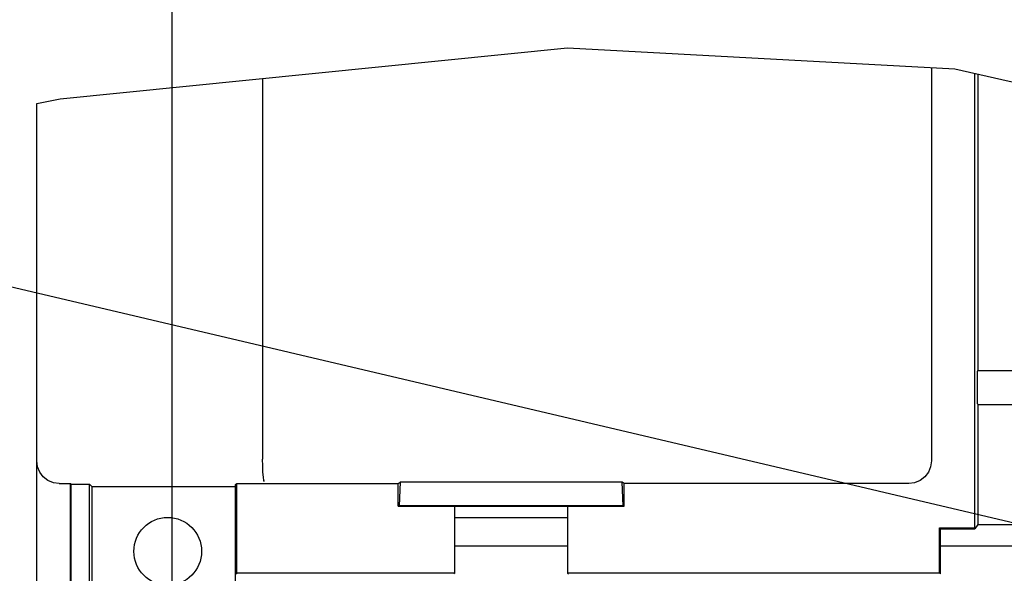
# Model space of a CAD drawing. Extents: x 30 to 410, y 13 to 287.
# Tile 10 of 17: x 222 to 256, y 101 to 120. Entities that reach past the tile are written whole.
import ezdxf

# ---------------------------------------------------------------- set-up
doc = ezdxf.new("R2010")
doc.units = 0
doc.header["$LTSCALE"] = 23.1
doc.layers.get('0').update_dxf_attribs({"linetype": 'CONTINUOUS'})
doc.layers.add('ALL_DIM', color=7, linetype='CONTINUOUS')
doc.layers.add('ALL_NOTE', color=7, linetype='CONTINUOUS')
doc.dimstyles.get("Standard").update_dxf_attribs({"dimtxt": 2.5, "dimasz": 2.5, "dimexe": 1.25, "dimexo": 0.625, "dimtad": 1, "dimcen": 2.5, "dimazin": 3, "dimtfac": 1, "dimtmove": 0, "dimatfit": 3})

# ---------------------------------------------------------------- blocks, each defined once
blk = doc.blocks.new('_DOT')
at = {"color": 0, "linetype": 'BYBLOCK'}
blk.add_line((-0.167, 0), (-1, 0), dxfattribs=at)
at = {"color": 0, "linetype": 'BYBLOCK', "const_width": 0.167}
blk.add_lwpolyline([(-0.083, 0, 1), (0.083, 0, 1)], format="xyb", close=True, dxfattribs=at)
blk = doc.blocks.new('_OPEN')
at = {"color": 0, "linetype": 'BYBLOCK'}
for p, q in [((0, 0), (-1, 0.167)), ((-1, -0.167), (0, 0)), ((-1, 0), (0, 0))]:
    blk.add_line(p, q, dxfattribs=at)
blk = doc.blocks.new('*D23')
at = {"layer": 'ALL_DIM', "color": 2, "linetype": 'CONTINUOUS'}
for p, q in [((288.839, 88.692), (288.839, 129.517)), ((294.735, 88.692), (294.735, 129.517)), ((288.839, 128.517), (252.195, 128.517)), ((252.195, 128.517), (291.787, 128.517)), ((299.735, 128.517), (291.787, 128.517)), ((294.735, 128.517), (299.735, 128.517))]:
    blk.add_line(p, q, dxfattribs=at)
at = {"layer": 'ALL_DIM', "color": 2, "linetype": 'CONTINUOUS', "xscale": 3, "yscale": 3, "zscale": 3}
blk.add_blockref('_OPEN', (288.839, 128.517), dxfattribs=at)
at = {"layer": 'ALL_DIM', "color": 2, "linetype": 'CONTINUOUS', "xscale": 3, "yscale": 3, "zscale": 3, "rotation": 180}
blk.add_blockref('_DOT', (294.735, 128.517), dxfattribs=at)
blk = doc.blocks.new('*D25')
at = {"layer": 'ALL_DIM', "color": 2, "linetype": 'CONTINUOUS'}
for p, q in [((269.559, 105.012), (269.559, 138.234)), ((280.759, 105.012), (280.759, 138.234)), ((275.159, 137.234), (241.463, 137.234)), ((269.559, 137.234), (275.159, 137.234)), ((280.759, 137.234), (275.159, 137.234))]:
    blk.add_line(p, q, dxfattribs=at)
at = {"layer": 'ALL_DIM', "color": 2, "linetype": 'CONTINUOUS', "xscale": 3, "yscale": 3, "zscale": 3, "rotation": 180}
blk.add_blockref('_OPEN', (269.559, 137.234), dxfattribs=at)
at = {"layer": 'ALL_DIM', "color": 2, "linetype": 'CONTINUOUS', "xscale": 3, "yscale": 3, "zscale": 3}
blk.add_blockref('_OPEN', (280.759, 137.234), dxfattribs=at)
blk = doc.blocks.new('*D29')
at = {"layer": 'ALL_DIM', "color": 2, "linetype": 'CONTINUOUS'}
for p, q in [((226.959, 66.887), (226.959, 156.956)), ((260.839, 88.692), (260.839, 156.956)), ((226.959, 155.956), (243.899, 155.956)), ((260.839, 155.956), (243.899, 155.956))]:
    blk.add_line(p, q, dxfattribs=at)
at = {"layer": 'ALL_DIM', "color": 2, "linetype": 'CONTINUOUS', "xscale": 3, "yscale": 3, "zscale": 3, "rotation": 180}
blk.add_blockref('_OPEN', (226.959, 155.956), dxfattribs=at)
at = {"layer": 'ALL_DIM', "color": 2, "linetype": 'CONTINUOUS', "xscale": 3, "yscale": 3, "zscale": 3}
blk.add_blockref('_OPEN', (260.839, 155.956), dxfattribs=at)

msp = doc.modelspace()

# ---------------------------------------------------------------- linework, layer by layer
at = {"color": 7, "linetype": 'CONTINUOUS'}
for p, q in [((222.988, 117.467), (240.95, 119.272)), ((240.95, 119.272), (254.671, 118.526)), ((253.837, 118.572), (253.837, 104.637)), ((230.159, 118.188), (230.159, 104.705)), ((254.671, 118.526), (264.385, 116.315)), ((255.359, 118.37), (255.359, 102.266)), ((255.487, 118.341), (255.487, 107.837)), ((222.159, 117.304), (222.988, 117.467)), ((222.159, 78.336), (222.159, 117.304)), ((255.473, 107.817), (255.487, 107.837)), ((255.487, 107.837), (257.039, 107.837)), ((255.471, 106.823), (255.47, 107.577)), ((255.473, 106.656), (255.487, 106.637)), ((255.487, 106.637), (255.487, 102.39)), ((255.487, 106.637), (257.039, 106.637)), ((222.959, 103.837), (223.359, 103.837)), ((223.359, 86.432), (223.359, 103.837)), ((223.374, 103.822), (223.359, 103.837)), ((223.374, 87.621), (223.374, 103.822)), ((223.374, 103.822), (224.027, 103.822)), ((224.027, 87.621), (224.027, 103.822)), ((224.027, 103.822), (224.11, 103.739)), ((224.11, 103.739), (224.11, 87.197)), ((224.11, 103.739), (229.199, 103.739)), ((229.199, 103.806), (229.242, 103.837)), ((229.199, 68.317), (229.199, 103.806)), ((229.242, 100.666), (229.242, 103.837)), ((229.242, 103.837), (234.959, 103.837)), ((234.959, 103.837), (235.031, 103.887)), ((234.959, 103.037), (234.959, 103.837)), ((235.031, 103.887), (234.988, 103.051)), ((242.886, 103.887), (235.031, 103.887)), ((242.93, 103.051), (242.886, 103.887)), ((242.959, 103.837), (242.886, 103.887)), ((242.959, 103.037), (242.959, 103.837)), ((253.037, 103.837), (242.959, 103.837)), ((234.988, 103.051), (234.959, 103.037)), ((234.959, 103.037), (242.959, 103.037)), ((242.93, 103.051), (234.988, 103.051)), ((236.959, 100.666), (236.959, 103.037)), ((240.959, 103.037), (240.959, 100.666)), ((242.93, 103.051), (242.959, 103.037)), ((236.959, 102.637), (240.959, 102.637)), ((254.13, 100.666), (254.13, 102.266)), ((254.159, 102.237), (254.13, 102.266)), ((254.13, 102.266), (255.359, 102.266)), ((254.159, 100.637), (254.159, 102.237)), ((254.159, 102.237), (255.379, 102.237)), ((255.379, 102.237), (255.359, 102.266)), ((255.487, 102.39), (255.379, 102.237)), ((255.487, 102.39), (258.399, 102.39)), ((236.959, 101.637), (240.959, 101.637)), ((254.159, 101.637), (257.119, 101.637)), ((229.213, 100.637), (229.242, 100.666)), ((236.959, 100.666), (229.242, 100.666)), ((236.959, 100.666), (236.93, 100.637)), ((240.959, 100.666), (240.988, 100.637)), ((254.13, 100.666), (240.959, 100.666)), ((254.159, 100.637), (254.13, 100.666))]:
    msp.add_line(p, q, dxfattribs=at)
for points in [[(255.47, 107.577), (255.471, 107.651), (255.471, 107.717), (255.472, 107.77), (255.472, 107.804), (255.473, 107.817)], [(255.473, 106.656), (255.472, 106.669), (255.472, 106.704), (255.471, 106.757), (255.471, 106.823)], [(222.959, 103.837), (222.752, 103.864), (222.559, 103.944), (222.393, 104.071), (222.266, 104.237), (222.186, 104.43), (222.159, 104.637)], [(230.223, 103.905), (230.203, 103.947), (230.186, 104.061), (230.171, 104.238), (230.162, 104.46), (230.159, 104.705)], [(253.837, 104.637), (253.81, 104.43), (253.73, 104.237), (253.603, 104.071), (253.437, 103.944), (253.244, 103.864), (253.037, 103.837)]]:
    msp.add_lwpolyline(points, dxfattribs=at)
msp.add_circle((226.799, 101.437), 1.2, dxfattribs=at)
at = {"layer": 'ALL_NOTE', "color": 2, "linetype": 'CONTINUOUS'}
msp.add_line((259.679, 101.745), (215.43, 112.163), dxfattribs=at)

# ---------------------------------------------------------------- dimensions: what is measured, and where the dimension line sits
at = {"layer": 'ALL_DIM', "color": 2, "linetype": 'CONTINUOUS'}
dim = msp.add_linear_dim(base=(260.839, 155.956), p1=(226.959, 66.887), p2=(260.839, 88.692), dimstyle='Standard', dxfattribs=at)
dim.commit()
dim.dimension.update_dxf_attribs({"geometry": '*D29', "text_midpoint": (238.92, 156.581), "dimtype": 128})
dim = msp.add_linear_dim(base=(269.559, 137.234), p1=(280.759, 105.012), p2=(269.559, 105.012), angle=180, dimstyle='Standard', dxfattribs=at)
dim.commit()
dim.dimension.update_dxf_attribs({"geometry": '*D25', "text_midpoint": (241.463, 137.859), "dimtype": 128})
dim = msp.add_linear_dim(base=(288.839, 128.517), p1=(294.735, 88.692), p2=(288.839, 88.692), angle=180, dimstyle='Standard', override={"dimblk1": 'DOT', "dimsah": 1}, dxfattribs=at)
dim.commit()
dim.dimension.update_dxf_attribs({"geometry": '*D23', "text_midpoint": (252.195, 129.142), "dimtype": 128})

doc.saveas('drawing.dxf')
